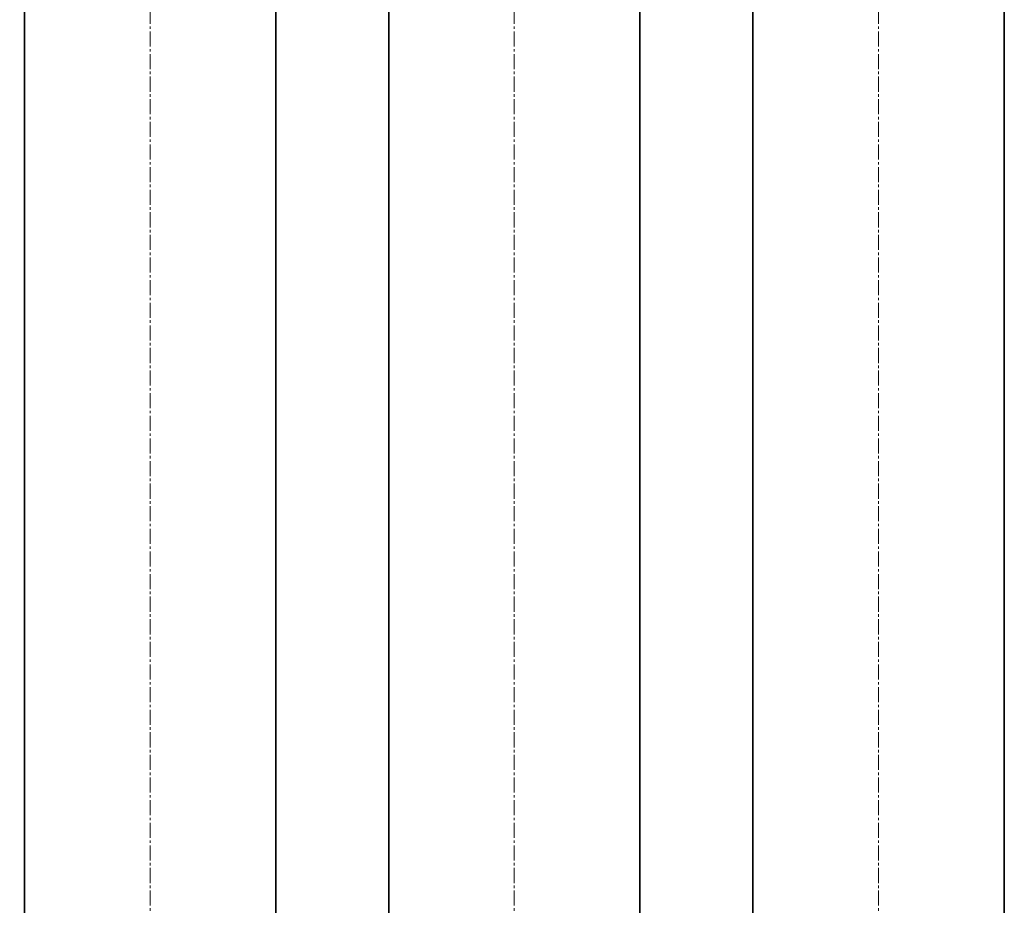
# Model space of a CAD drawing. Header units: millimetres. Extents: x 2945 to 26725, y -1082 to 16127.
# Tile 14 of 151: x 6391 to 7175, y 6557 to 7262. Entities that reach past the tile are written whole.
import ezdxf

# ---------------------------------------------------------------- set-up
doc = ezdxf.new("R2010")
doc.units = ezdxf.units.MM
doc.linetypes.add('点画线', pattern=[18, 12, -2, 2, -2])
doc.layers.get('0').update_dxf_attribs({"lineweight": 35})
for name, color, linetype, lineweight in [('中心线层', 1, '点画线', 18), ('几何体', 7, 'Continuous', 35), ('尺寸线层', 3, 'Continuous', 18)]:
    doc.layers.add(name, color=color, linetype=linetype, lineweight=lineweight)
doc.styles.add('标准', font='txt', dxfattribs={"width": 0.667})
doc.dimstyles.new('GB_尺寸', dxfattribs={"dimtxt": 3.5, "dimasz": 4, "dimexe": 2, "dimexo": 0, "dimtad": 1, "dimdsep": 46, "dimtxsty": '标准', "dimblk": '_CAXARROW', "dimcen": 0, "dimdle": 8, "dimazin": 2, "dimtfac": 0.707107, "dimtdec": 3, "dimtmove": 2, "dimatfit": 3, "dimfxl": 0, "dimfrac": 2, "dimtolj": 1, "dimarcsym": 0})

# ---------------------------------------------------------------- blocks, each defined once
blk = doc.blocks.new('*X160')
at = {"layer": '尺寸线层', "linetype": 'Continuous'}
for points in [[(4565.49, 7966.85), (4575.49, 7886.85), (4555.49, 7886.85)], [(4565.49, 4956.85), (4575.49, 5036.85), (4555.49, 5036.85)]]:
    blk.add_hatch(color=0, dxfattribs=at).paths.add_polyline_path(points, flags=0)
at = {"layer": '尺寸线层', "color": 0, "linetype": 'Continuous'}
for p, q in [((9590.25, 7966.85), (4525.49, 7966.85)), ((4565.49, 7966.85), (4565.49, 4956.85)), ((9680.25, 4956.85), (4525.49, 4956.85))]:
    blk.add_line(p, q, dxfattribs=at)
at = {"layer": '尺寸线层', "color": 0, "insert": (4518.37, 6461.85), "char_height": 70, "width": 255.1041, "attachment_point": 5, "rotation": 90, "line_spacing_factor": 1.15057, "style": '标准'}
blk.add_mtext('\\T1.1;3010', dxfattribs=at)
blk = doc.blocks.new('_CAXARROW')
blk.add_hatch(color=0).paths.add_polyline_path([(0, 0), (-1, 0.125), (-1, -0.125)], flags=0)

msp = doc.modelspace()

# ---------------------------------------------------------------- linework, layer by layer
at = {"layer": '中心线层'}
for p, q in [((6495.254, 7900.461), (6495.254, 5098.61)), ((6785.254, 7900.461), (6785.254, 5098.61)), ((7075.254, 7900.461), (7075.254, 5098.61))]:
    msp.add_line(p, q, dxfattribs=at)
at = {"layer": '几何体'}
for p, q in [((6395.254, 7656.852), (6395.254, 5256.852)), ((6595.254, 5256.852), (6595.254, 7656.852)), ((6685.254, 7656.852), (6685.254, 5256.852)), ((6885.254, 5256.852), (6885.254, 7656.852)), ((6975.254, 7656.852), (6975.254, 5256.852)), ((7175.254, 5256.852), (7175.254, 7656.852))]:
    msp.add_line(p, q, dxfattribs=at)

# ---------------------------------------------------------------- dimensions: what is measured, and where the dimension line sits
at = {"layer": '尺寸线层'}
dim = msp.add_linear_dim(base=(4565.488, 4956.852), p1=(9590.254, 7966.852), p2=(9680.254, 4956.852), angle=270, dimstyle='GB_尺寸', override={"dimscale": 20, "dimsah": 1, "dimtfill": 1, "dimtzin": 0}, dxfattribs=at)
dim.commit()
dim.dimension.update_dxf_attribs({"geometry": '*X160', "text_midpoint": (4518.366, 6461.852), "dimtype": 160})

doc.saveas('drawing.dxf')
